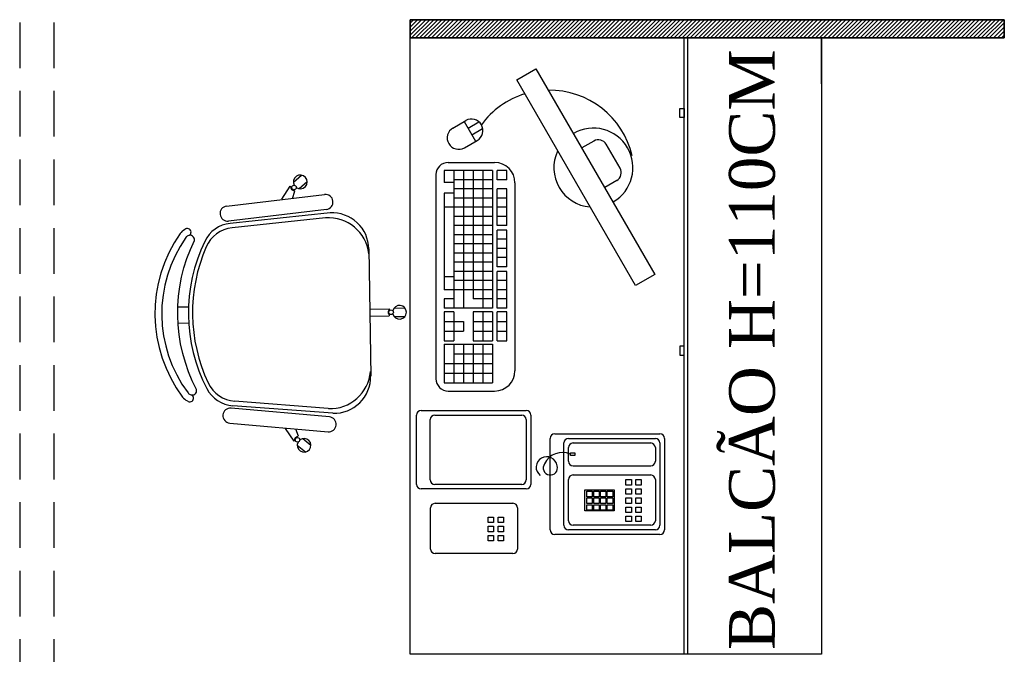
# Model space of a CAD drawing. Header units: millimetres. Extents: x 0 to 1189, y 0 to 841.
# Tile 46 of 58: x 552 to 595, y 625 to 653. Entities that reach past the tile are written whole.
import ezdxf

# ---------------------------------------------------------------- set-up
doc = ezdxf.new("R2010")
doc.units = ezdxf.units.MM
doc.header["$LTSCALE"] = 8
doc.linetypes.add('HIDDEN', pattern=[0.375, 0.25, -0.125])
for name, color, linetype in [('- LAYOUT', 8, 'Continuous'), ('ARQ_LAY_MOB', 8, 'Continuous'), ('ARQ_TXT_GER', 8, 'Continuous'), ('H-B-INC_DET-TB', 12, 'Continuous')]:
    doc.layers.add(name, color=color, linetype=linetype)
doc.styles.add('DUTCH', font='dutch.ttf', dxfattribs={"height": 0.16})

# ---------------------------------------------------------------- blocks, each defined once
blk = doc.blocks.new('A$C4880017A')
at = {"layer": 'ARQ_LAY_MOB', "linetype": 'ByBlock'}
for p, q in [((51.38, 33.36), (34.53, 47.44)), ((49.93, 33.33), (34.12, 46.46)), ((46.22, 43.05), (49.52, 43.71)), ((49.51, 43.52), (49.52, 43.71)), ((50.64, 43.82), (52.96, 43.61)), ((15.02, 41.19), (13.36, 42.86)), ((47.91, 41.51), (49.39, 42.21)), ((49.39, 42.21), (49.41, 42.4)), ((50.47, 41.94), (52.8, 41.73)), ((12.54, 38.72), (10.88, 40.38)), ((51.64, 21.8), (31.94, 2.1)), ((20.41, 3.81), (7.28, 19.62)), ((20.41, 3.81), (7.28, 19.62)), ((20.38, 2.36), (6.3, 19.21)), ((20.38, 2.36), (6.3, 19.21)), ((41.26, 11.42), (44.26, 8.41)), ((42.32, 12.48), (45.32, 9.47)), ((45.32, 9.47), (45.19, 9.34)), ((46.23, 8.82), (47.88, 7.17)), ((10.68, 7.52), (10.03, 4.22)), ((44.4, 8.55), (44.26, 8.41)), ((44.9, 7.49), (46.55, 5.84)), ((11.53, 4.35), (11.34, 4.33)), ((12.23, 5.83), (11.53, 4.35)), ((9.92, 3.1), (10.12, 0.78)), ((10.22, 4.23), (10.03, 4.22)), ((11.8, 3.26), (12, 0.94))]:
    blk.add_line(p, q, dxfattribs=at)
blk.add_lwpolyline([(3.3, 27.37, -0.237888), (26.36, 50.44, 0.605717), (26.13, 52.19, 0.122717), (25.52, 52.25, 0.323529), (1.48, 28.21, 0.122717), (1.54, 27.61, 0.605717)], format="xyb", close=True, dxfattribs=at)
for points in [[(36.68, 50.63), (53.43, 37.03)], [(51.36, 34.49), (34.61, 48.09)], [(19.25, 2.37), (5.65, 19.12)], [(3.11, 17.06), (16.71, 0.31)]]:
    blk.add_lwpolyline(points, dxfattribs=at)
for centre in [(49.87, 42.92), (45.09, 8.65), (10.81, 3.87)]:
    blk.add_circle(centre, 0.5, dxfattribs=at)
for centre, radius, start, end in [((30.14, 23.6), 30.52, 99.1238, 170.8762), ((25.7, 51.02), 2.75, 70.1455, 98.4571), ((25.7, 51.02), 1.25, 70.1455, 98.1301), ((26.64, 52.82), 0.782, 254.8109, 90.3255), ((35.65, 49.36), 1.64, 50.9247, 230.9247), ((39.36, 14.38), 36.22, 108.6047, 161.3953), ((39.99, 13.75), 36.22, 110.7361, 159.2639), ((29.65, 41.07), 7, 50.2999, 110.7361), ((30.04, 42.07), 7, 50.1212, 108.6047), ((49.95, 42.92), 0.75, 126.8103, 223.1897), ((51.72, 42.78), 1.5, 187.5463, 163.3666), ((52.4, 35.76), 1.64, 230.9247, 50.9247), ((44.02, 26.71), 8.87, 320.5925, 48.2522), ((45.98, 27.46), 8, 315, 47.5692), ((2.72, 28.04), 2.75, 171.5429, 199.8545), ((0.92, 27.1), 0.782, 179.6745, 15.1891), ((11.67, 23.7), 7, 161.3953, 219.8788), ((12.67, 24.09), 7, 159.2639, 219.7001), ((4.38, 18.09), 1.64, 39.0753, 219.0753), ((45.15, 8.59), 0.75, 86.8103, 183.1897), ((46.39, 7.33), 1.5, 146.6334, 122.4537), ((10.82, 3.78), 0.75, 46.8103, 143.1897), ((10.96, 2.02), 1.5, 106.6334, 82.4537), ((17.98, 1.34), 1.64, 219.0753, 39.0753), ((26.28, 7.76), 8, 222.4308, 315), ((27.03, 9.71), 8.87, 221.7478, 309.4075)]:
    blk.add_arc(centre, radius, start, end, dxfattribs=at)

msp = doc.modelspace()

# ---------------------------------------------------------------- linework, layer by layer
at = {"layer": 'ARQ_LAY_MOB'}
for p, q in [((568.967, 651.972), (568.967, 652.772)), ((568.967, 652.772), (594.956, 652.772)), ((594.956, 652.772), (568.967, 652.772)), ((568.967, 652.772), (568.967, 651.972)), ((594.956, 652.772), (594.956, 651.972)), ((594.956, 651.972), (594.956, 652.772)), ((568.961, 624.997), (568.961, 651.972)), ((568.961, 651.972), (586.955, 651.972)), ((594.956, 651.972), (568.967, 651.972)), ((568.967, 651.972), (594.956, 651.972)), ((580.955, 624.997), (580.955, 651.972)), ((581.115, 624.997), (581.115, 651.972)), ((581.115, 624.997), (581.116, 651.972)), ((586.955, 651.972), (586.954, 624.997)), ((586.955, 649.971, 0), (586.955, 651.972, 0)), ((580.756, 648.486), (580.756, 648.886)), ((580.756, 648.886), (580.956, 648.886)), ((580.956, 648.886), (580.956, 648.486)), ((570.835, 648.03, 0), (571.397, 648.355, 0)), ((570.835, 648.03, 0), (571.397, 648.355, 0)), ((571.33, 648.316, 0), (571.83, 647.45, 0)), ((571.33, 648.316, 0), (571.83, 647.45, 0)), ((571.497, 648.027, 0), (571.963, 648.297, 0)), ((571.497, 648.027, 0), (571.963, 648.297, 0)), ((580.956, 648.486), (580.756, 648.486)), ((571.663, 647.739, 0), (572.13, 648.008, 0)), ((571.663, 647.739, 0), (572.13, 648.008, 0)), ((571.335, 647.164, 0), (571.897, 647.489, 0)), ((576.996, 647.462, 0), (576.478, 647.16, 0)), ((578.147, 646.28, 0), (577.543, 647.317, 0)), ((570.626, 646.523), (572.66, 646.523, 0)), ((572.56, 646.168, 0), (570.448, 646.168, 0)), ((570.448, 646.168, 0), (570.448, 645.649, 0)), ((570.871, 646.168, 0), (570.871, 640.149, 0)), ((571.293, 646.168), (571.293, 640.149, 0)), ((571.715, 646.168), (571.715, 640.55, 0)), ((572.138, 646.168), (572.138, 640.149, 0)), ((572.56, 646.168, 0), (572.56, 640.149, 0)), ((572.771, 645.766, 0), (572.771, 646.168, 0)), ((573.194, 646.168, 0), (572.771, 646.168, 0)), ((573.194, 645.766, 0), (573.194, 646.168, 0)), ((570.092, 645.99, 0), (570.092, 637.053, 0)), ((570.871, 645.649, 0), (570.448, 645.649, 0)), ((572.56, 645.766, 0), (570.871, 645.766, 0)), ((573.194, 645.766, 0), (572.771, 645.766, 0)), ((578.002, 645.733, 0), (577.484, 645.431, 0)), ((572.56, 645.365, 0), (570.888, 645.365, 0)), ((572.771, 643.76), (572.771, 645.365, 0)), ((573.194, 645.365, 0), (572.771, 645.365, 0)), ((573.194, 643.76, 0), (573.194, 645.365, 0)), ((573.549, 645.634, 0), (573.549, 637.409, 0)), ((570.448, 645.176, 0), (570.448, 641.522, 0)), ((570.871, 645.176, 0), (570.448, 645.176, 0)), ((572.56, 644.964), (570.871, 644.964, 0)), ((573.194, 644.964, 0), (572.771, 644.964, 0)), ((572.56, 644.563), (570.448, 644.563, 0)), ((573.194, 644.563, 0), (572.771, 644.563)), ((572.56, 644.161), (570.871, 644.161, 0)), ((573.194, 644.161, 0), (572.771, 644.161)), ((572.56, 643.76), (570.871, 643.76, 0)), ((573.194, 643.76, 0), (572.771, 643.76)), ((573.194, 643.567), (572.771, 643.567)), ((572.771, 641.962), (572.771, 643.567)), ((573.194, 641.962), (573.194, 643.567)), ((572.56, 643.359), (570.871, 643.359, 0)), ((573.194, 643.166), (572.771, 643.166)), ((572.56, 642.957), (570.871, 642.957, 0)), ((573.194, 642.764), (572.771, 642.764)), ((572.56, 642.556), (570.871, 642.556, 0)), ((573.194, 642.363), (572.771, 642.363)), ((572.56, 642.155, 0), (570.871, 642.155, 0)), ((573.194, 641.962), (572.771, 641.962)), ((570.448, 641.522, 0), (570.448, 640.951, 0)), ((570.871, 641.522, 0), (570.448, 641.522, 0)), ((572.56, 641.754, 0), (570.871, 641.754, 0)), ((572.56, 641.352, 0), (570.871, 641.352, 0)), ((572.771, 640.149, 0), (572.771, 641.754, 0)), ((573.194, 641.754), (572.771, 641.754, 0)), ((573.194, 641.352), (572.771, 641.352, 0)), ((573.194, 640.149, 0), (573.194, 641.754)), ((572.56, 640.951, 0), (570.448, 640.951, 0)), ((573.194, 640.951), (572.771, 640.951, 0)), ((570.448, 640.55, 0), (570.448, 640.149, 0)), ((570.871, 640.55, 0), (570.448, 640.55, 0)), ((572.56, 640.55, 0), (571.715, 640.55, 0)), ((573.194, 640.55, 0), (572.771, 640.55, 0)), ((572.56, 640.149, 0), (570.448, 640.149, 0)), ((573.194, 640.149, 0), (572.771, 640.149, 0)), ((570.448, 639.99, 0), (570.448, 638.723, 0)), ((570.871, 639.99, 0), (570.448, 639.99, 0)), ((570.871, 639.99, 0), (570.871, 638.723, 0)), ((571.715, 639.99, 0), (571.715, 638.723, 0)), ((572.56, 639.99, 0), (571.715, 639.99, 0)), ((572.138, 639.99, 0), (572.138, 638.723, 0)), ((572.56, 639.99, 0), (572.56, 638.723, 0)), ((572.771, 638.723, 0), (572.771, 639.99, 0)), ((573.194, 639.99, 0), (572.771, 639.99, 0)), ((573.194, 638.723, 0), (573.194, 639.99, 0)), ((570.448, 639.568, 0), (571.293, 639.568, 0)), ((571.293, 639.568, 0), (571.293, 639.145, 0)), ((571.715, 639.568, 0), (572.56, 639.568, 0)), ((572.771, 639.568, 0), (573.194, 639.568, 0)), ((570.448, 639.145, 0), (571.293, 639.145, 0)), ((571.715, 639.145, 0), (572.56, 639.145, 0)), ((572.771, 639.145, 0), (573.194, 639.145, 0)), ((570.448, 638.723, 0), (570.871, 638.723, 0)), ((570.448, 638.565, 0), (572.56, 638.565, 0)), ((570.448, 638.565, 0), (570.448, 636.875, 0)), ((570.871, 638.565, 0), (570.871, 636.875, 0)), ((571.293, 638.565, 0), (571.293, 636.875, 0)), ((571.715, 638.723, 0), (572.56, 638.723, 0)), ((571.715, 638.565, 0), (571.715, 636.875, 0)), ((572.138, 638.565, 0), (572.138, 636.875, 0)), ((572.56, 638.565, 0), (572.56, 636.875, 0)), ((572.771, 638.723, 0), (573.194, 638.723, 0)), ((580.955, 638.486), (580.755, 638.486)), ((580.755, 638.486), (580.755, 638.086)), ((580.955, 638.086), (580.955, 638.486)), ((570.871, 638.142, 0), (572.56, 638.142, 0)), ((580.755, 638.086), (580.955, 638.086)), ((570.448, 637.72, 0), (572.56, 637.72, 0)), ((570.448, 637.297, 0), (572.56, 637.297, 0)), ((570.448, 636.875, 0), (572.56, 636.875, 0)), ((570.626, 636.519, 0), (572.66, 636.519, 0)), ((569.245, 632.434, 0), (569.245, 635.47, 0)), ((569.445, 635.67, 0), (574.045, 635.67, 0)), ((570.045, 635.47, 0), (573.845, 635.47, 0)), ((574.245, 635.47, 0), (574.245, 632.434, 0)), ((569.845, 632.634, 0), (569.845, 635.27, 0)), ((574.045, 635.27, 0), (574.045, 632.634, 0)), ((575.09, 630.445, 0), (575.09, 634.445, 0)), ((575.29, 634.645, 0), (579.89, 634.645, 0)), ((575.89, 634.445, 0), (579.69, 634.445, 0)), ((580.09, 634.445, 0), (580.09, 630.445, 0)), ((575.69, 630.645, 0), (575.69, 634.245, 0)), ((575.89, 633.445, 0), (575.89, 634.045, 0)), ((576.09, 634.245, 0), (579.49, 634.245, 0)), ((579.69, 634.045, 0), (579.69, 633.445, 0)), ((579.89, 634.245, 0), (579.89, 630.645, 0)), ((575.978, 633.815, 0), (576.168, 633.815, 0)), ((575.978, 633.697, 0), (575.978, 633.815, 0)), ((576.168, 633.697, 0), (575.978, 633.697, 0)), ((576.168, 633.815, 0), (576.168, 633.697, 0)), ((576.09, 633.245, 0), (579.49, 633.245, 0)), ((576.09, 632.845, 0), (579.49, 632.845, 0)), ((573.845, 632.434, 0), (570.045, 632.434, 0)), ((575.89, 630.845, 0), (575.89, 632.645, 0)), ((578.405, 632.404, 0), (578.405, 632.642, 0)), ((578.405, 632.642, 0), (578.643, 632.642, 0)), ((578.643, 632.404, 0), (578.405, 632.404, 0)), ((578.643, 632.642, 0), (578.643, 632.404, 0)), ((578.839, 632.404, 0), (578.839, 632.642, 0)), ((578.839, 632.642, 0), (579.076, 632.642, 0)), ((579.076, 632.404, 0), (578.839, 632.404, 0)), ((579.076, 632.642, 0), (579.076, 632.404, 0)), ((579.69, 632.645, 0), (579.69, 630.845, 0)), ((574.045, 632.234, 0), (569.445, 632.234, 0)), ((576.599, 631.271, 0), (576.599, 632.199, 0)), ((576.599, 632.199, 0), (577.882, 632.199, 0)), ((576.69, 631.896, 0), (576.69, 632.134, 0)), ((576.69, 632.134, 0), (576.928, 632.134, 0)), ((576.928, 631.896, 0), (576.69, 631.896, 0)), ((576.928, 632.134, 0), (576.928, 631.896, 0)), ((576.999, 631.896, 0), (576.999, 632.134, 0)), ((576.999, 632.134, 0), (577.237, 632.134, 0)), ((577.237, 631.896, 0), (576.999, 631.896, 0)), ((577.237, 632.134, 0), (577.237, 631.896, 0)), ((577.293, 631.896, 0), (577.293, 632.134, 0)), ((577.293, 632.134, 0), (577.53, 632.134, 0)), ((577.53, 631.896, 0), (577.293, 631.896, 0)), ((577.53, 632.134, 0), (577.53, 631.896, 0)), ((577.586, 631.896, 0), (577.586, 632.134, 0)), ((577.586, 632.134, 0), (577.824, 632.134, 0)), ((577.824, 631.896, 0), (577.586, 631.896, 0)), ((577.824, 632.134, 0), (577.824, 631.896, 0)), ((577.882, 632.199, 0), (577.882, 631.271, 0)), ((578.405, 632.004, 0), (578.405, 632.242, 0)), ((578.405, 632.242, 0), (578.643, 632.242, 0)), ((578.643, 632.004, 0), (578.405, 632.004, 0)), ((578.643, 632.242, 0), (578.643, 632.004, 0)), ((578.839, 632.004, 0), (578.839, 632.242, 0)), ((578.839, 632.242, 0), (579.076, 632.242, 0)), ((579.076, 632.004, 0), (578.839, 632.004, 0)), ((579.076, 632.242, 0), (579.076, 632.004, 0)), ((570.059, 631.605, 0), (573.459, 631.605, 0)), ((576.69, 631.602, 0), (576.69, 631.84, 0)), ((576.69, 631.84, 0), (576.928, 631.84, 0)), ((576.928, 631.602, 0), (576.69, 631.602, 0)), ((576.69, 631.309, 0), (576.69, 631.546, 0)), ((576.69, 631.546, 0), (576.928, 631.546, 0)), ((576.928, 631.84, 0), (576.928, 631.602, 0)), ((576.928, 631.546, 0), (576.928, 631.309, 0)), ((576.999, 631.602, 0), (576.999, 631.84, 0)), ((576.999, 631.84, 0), (577.237, 631.84, 0)), ((577.237, 631.602, 0), (576.999, 631.602, 0)), ((576.999, 631.309, 0), (576.999, 631.546, 0)), ((576.999, 631.546, 0), (577.237, 631.546, 0)), ((577.237, 631.84, 0), (577.237, 631.602, 0)), ((577.237, 631.546, 0), (577.237, 631.309, 0)), ((577.293, 631.602, 0), (577.293, 631.84, 0)), ((577.293, 631.84, 0), (577.53, 631.84, 0)), ((577.53, 631.602, 0), (577.293, 631.602, 0)), ((577.293, 631.309, 0), (577.293, 631.546, 0)), ((577.293, 631.546, 0), (577.53, 631.546, 0)), ((577.53, 631.84, 0), (577.53, 631.602, 0)), ((577.53, 631.546, 0), (577.53, 631.309, 0)), ((577.586, 631.602, 0), (577.586, 631.84, 0)), ((577.586, 631.84, 0), (577.824, 631.84, 0)), ((577.824, 631.602, 0), (577.586, 631.602, 0)), ((577.586, 631.309, 0), (577.586, 631.546, 0)), ((577.586, 631.546, 0), (577.824, 631.546, 0)), ((577.824, 631.84, 0), (577.824, 631.602, 0)), ((577.824, 631.546, 0), (577.824, 631.309, 0)), ((578.405, 631.604, 0), (578.405, 631.842, 0)), ((578.405, 631.842, 0), (578.643, 631.842, 0)), ((578.643, 631.604, 0), (578.405, 631.604, 0)), ((578.405, 631.204, 0), (578.405, 631.442, 0)), ((578.405, 631.442, 0), (578.643, 631.442, 0)), ((578.643, 631.842, 0), (578.643, 631.604, 0)), ((578.643, 631.442, 0), (578.643, 631.204, 0)), ((578.839, 631.604, 0), (578.839, 631.842, 0)), ((578.839, 631.842, 0), (579.076, 631.842, 0)), ((579.076, 631.604, 0), (578.839, 631.604, 0)), ((578.839, 631.204, 0), (578.839, 631.442, 0)), ((578.839, 631.442, 0), (579.076, 631.442, 0)), ((579.076, 631.842, 0), (579.076, 631.604, 0)), ((579.076, 631.442, 0), (579.076, 631.204, 0)), ((569.859, 629.605, 0), (569.859, 631.405, 0)), ((572.374, 630.764, 0), (572.374, 631.002, 0)), ((572.374, 631.002, 0), (572.612, 631.002, 0)), ((572.612, 631.002, 0), (572.612, 630.764, 0)), ((572.808, 630.764, 0), (572.808, 631.002, 0)), ((572.808, 631.002, 0), (573.046, 631.002, 0)), ((573.046, 631.002, 0), (573.046, 630.764, 0)), ((573.659, 631.405, 0), (573.659, 629.605, 0)), ((577.882, 631.271, 0), (576.599, 631.271, 0)), ((576.928, 631.309, 0), (576.69, 631.309, 0)), ((577.237, 631.309, 0), (576.999, 631.309, 0)), ((577.53, 631.309, 0), (577.293, 631.309, 0)), ((577.824, 631.309, 0), (577.586, 631.309, 0)), ((578.643, 631.204, 0), (578.405, 631.204, 0)), ((578.405, 630.804, 0), (578.405, 631.042, 0)), ((578.405, 631.042, 0), (578.643, 631.042, 0)), ((578.643, 631.042, 0), (578.643, 630.804, 0)), ((579.076, 631.204, 0), (578.839, 631.204, 0)), ((578.839, 630.804, 0), (578.839, 631.042, 0)), ((578.839, 631.042, 0), (579.076, 631.042, 0)), ((579.076, 631.042, 0), (579.076, 630.804, 0)), ((572.612, 630.764, 0), (572.374, 630.764, 0)), ((572.374, 630.364, 0), (572.374, 630.602, 0)), ((572.374, 630.602, 0), (572.612, 630.602, 0)), ((572.612, 630.602, 0), (572.612, 630.364, 0)), ((573.046, 630.764, 0), (572.808, 630.764, 0)), ((572.808, 630.364, 0), (572.808, 630.602, 0)), ((572.808, 630.602, 0), (573.046, 630.602, 0)), ((573.046, 630.602, 0), (573.046, 630.364, 0)), ((579.49, 630.645, 0), (576.09, 630.645, 0)), ((578.643, 630.804, 0), (578.405, 630.804, 0)), ((579.076, 630.804, 0), (578.839, 630.804, 0)), ((572.612, 630.364, 0), (572.374, 630.364, 0)), ((572.374, 629.964, 0), (572.374, 630.202, 0)), ((572.374, 630.202, 0), (572.612, 630.202, 0)), ((572.612, 630.202, 0), (572.612, 629.964, 0)), ((573.046, 630.364, 0), (572.808, 630.364, 0)), ((572.808, 629.964, 0), (572.808, 630.202, 0)), ((572.808, 630.202, 0), (573.046, 630.202, 0)), ((573.046, 630.202, 0), (573.046, 629.964, 0)), ((579.89, 630.245, 0), (575.29, 630.245, 0)), ((579.69, 630.445, 0), (575.89, 630.445, 0)), ((572.612, 629.964, 0), (572.374, 629.964, 0)), ((573.046, 629.964, 0), (572.808, 629.964, 0)), ((573.459, 629.405, 0), (570.059, 629.405, 0)), ((586.954, 624.997), (568.961, 624.997))]:
    msp.add_line(p, q, dxfattribs=at)
at = {"layer": 'ARQ_LAY_MOB', "linetype": 'Continuous'}
for p, q in [((568.967, 652.625, 0), (569.114, 652.772, 0)), ((568.967, 652.448, 0), (569.291, 652.772, 0)), ((568.967, 652.271, 0), (569.467, 652.772, 0)), ((568.967, 652.095, 0), (569.644, 652.772, 0)), ((568.967, 652.625, 0), (569.114, 652.772, 0)), ((568.967, 652.448, 0), (569.291, 652.772, 0)), ((568.967, 652.271, 0), (569.467, 652.772, 0)), ((568.967, 652.095, 0), (569.644, 652.772, 0)), ((569.021, 651.972, 0), (569.821, 652.772, 0)), ((569.021, 651.972, 0), (569.821, 652.772, 0)), ((569.198, 651.972, 0), (569.998, 652.772, 0)), ((569.198, 651.972, 0), (569.998, 652.772, 0)), ((569.374, 651.972, 0), (570.174, 652.772, 0)), ((569.374, 651.972, 0), (570.174, 652.772, 0)), ((569.551, 651.972, 0), (570.351, 652.772, 0)), ((569.551, 651.972, 0), (570.351, 652.772, 0)), ((569.728, 651.972, 0), (570.528, 652.772, 0)), ((569.728, 651.972, 0), (570.528, 652.772, 0)), ((569.905, 651.972, 0), (570.705, 652.772, 0)), ((569.905, 651.972, 0), (570.705, 652.772, 0)), ((570.082, 651.972, 0), (570.882, 652.772, 0)), ((570.082, 651.972, 0), (570.882, 652.772, 0)), ((570.258, 651.972, 0), (571.058, 652.772, 0)), ((570.258, 651.972, 0), (571.058, 652.772, 0)), ((570.435, 651.972, 0), (571.235, 652.772, 0)), ((570.435, 651.972, 0), (571.235, 652.772, 0)), ((570.612, 651.972, 0), (571.412, 652.772, 0)), ((570.612, 651.972, 0), (571.412, 652.772, 0)), ((570.789, 651.972, 0), (571.589, 652.772, 0)), ((570.789, 651.972, 0), (571.589, 652.772, 0)), ((570.965, 651.972, 0), (571.765, 652.772, 0)), ((570.965, 651.972, 0), (571.765, 652.772, 0)), ((571.142, 651.972, 0), (571.942, 652.772, 0)), ((571.142, 651.972, 0), (571.942, 652.772, 0)), ((571.319, 651.972, 0), (572.119, 652.772, 0)), ((571.319, 651.972, 0), (572.119, 652.772, 0)), ((571.496, 651.972, 0), (572.296, 652.772, 0)), ((571.496, 651.972, 0), (572.296, 652.772, 0)), ((571.673, 651.972, 0), (572.473, 652.772, 0)), ((571.673, 651.972, 0), (572.473, 652.772, 0)), ((571.849, 651.972, 0), (572.649, 652.772, 0)), ((571.849, 651.972, 0), (572.649, 652.772, 0)), ((572.026, 651.972, 0), (572.826, 652.772, 0)), ((572.026, 651.972, 0), (572.826, 652.772, 0)), ((572.203, 651.972, 0), (573.003, 652.772, 0)), ((572.203, 651.972, 0), (573.003, 652.772, 0)), ((572.38, 651.972, 0), (573.18, 652.772, 0)), ((572.38, 651.972, 0), (573.18, 652.772, 0)), ((572.556, 651.972, 0), (573.356, 652.772, 0)), ((572.556, 651.972, 0), (573.356, 652.772, 0)), ((572.733, 651.972, 0), (573.533, 652.772, 0)), ((572.733, 651.972, 0), (573.533, 652.772, 0)), ((572.91, 651.972, 0), (573.71, 652.772, 0)), ((572.91, 651.972, 0), (573.71, 652.772, 0)), ((573.087, 651.972, 0), (573.887, 652.772, 0)), ((573.087, 651.972, 0), (573.887, 652.772, 0)), ((573.264, 651.972, 0), (574.064, 652.772, 0)), ((573.264, 651.972, 0), (574.064, 652.772, 0)), ((573.44, 651.972, 0), (574.24, 652.772, 0)), ((573.44, 651.972, 0), (574.24, 652.772, 0)), ((573.617, 651.972, 0), (574.417, 652.772, 0)), ((573.617, 651.972, 0), (574.417, 652.772, 0)), ((573.794, 651.972, 0), (574.594, 652.772, 0)), ((573.794, 651.972, 0), (574.594, 652.772, 0)), ((573.971, 651.972, 0), (574.771, 652.772, 0)), ((573.971, 651.972, 0), (574.771, 652.772, 0)), ((574.147, 651.972, 0), (574.947, 652.772, 0)), ((574.147, 651.972, 0), (574.947, 652.772, 0)), ((574.324, 651.972, 0), (575.124, 652.772, 0)), ((574.324, 651.972, 0), (575.124, 652.772, 0)), ((574.501, 651.972, 0), (575.301, 652.772, 0)), ((574.501, 651.972, 0), (575.301, 652.772, 0)), ((574.678, 651.972, 0), (575.478, 652.772, 0)), ((574.678, 651.972, 0), (575.478, 652.772, 0)), ((574.855, 651.972, 0), (575.655, 652.772, 0)), ((574.855, 651.972, 0), (575.655, 652.772, 0)), ((575.031, 651.972, 0), (575.831, 652.772, 0)), ((575.031, 651.972, 0), (575.831, 652.772, 0)), ((575.208, 651.972, 0), (576.008, 652.772, 0)), ((575.208, 651.972, 0), (576.008, 652.772, 0)), ((575.385, 651.972, 0), (576.185, 652.772, 0)), ((575.385, 651.972, 0), (576.185, 652.772, 0)), ((575.562, 651.972, 0), (576.362, 652.772, 0)), ((575.562, 651.972, 0), (576.362, 652.772, 0)), ((575.738, 651.972, 0), (576.538, 652.772, 0)), ((575.738, 651.972, 0), (576.538, 652.772, 0)), ((575.915, 651.972, 0), (576.715, 652.772, 0)), ((575.915, 651.972, 0), (576.715, 652.772, 0)), ((576.092, 651.972, 0), (576.892, 652.772, 0)), ((576.092, 651.972, 0), (576.892, 652.772, 0)), ((576.269, 651.972, 0), (577.069, 652.772, 0)), ((576.269, 651.972, 0), (577.069, 652.772, 0)), ((576.446, 651.972, 0), (577.246, 652.772, 0)), ((576.446, 651.972, 0), (577.246, 652.772, 0)), ((576.622, 651.972, 0), (577.422, 652.772, 0)), ((576.622, 651.972, 0), (577.422, 652.772, 0)), ((576.799, 651.972, 0), (577.599, 652.772, 0)), ((576.799, 651.972, 0), (577.599, 652.772, 0)), ((576.976, 651.972, 0), (577.776, 652.772, 0)), ((576.976, 651.972, 0), (577.776, 652.772, 0)), ((577.153, 651.972, 0), (577.953, 652.772, 0)), ((577.153, 651.972, 0), (577.953, 652.772, 0)), ((577.329, 651.972, 0), (578.129, 652.772, 0)), ((577.329, 651.972, 0), (578.129, 652.772, 0)), ((577.506, 651.972, 0), (578.306, 652.772, 0)), ((577.506, 651.972, 0), (578.306, 652.772, 0)), ((577.683, 651.972, 0), (578.483, 652.772, 0)), ((577.683, 651.972, 0), (578.483, 652.772, 0)), ((577.86, 651.972, 0), (578.66, 652.772, 0)), ((577.86, 651.972, 0), (578.66, 652.772, 0)), ((578.037, 651.972, 0), (578.837, 652.772, 0)), ((578.037, 651.972, 0), (578.837, 652.772, 0)), ((578.213, 651.972, 0), (579.013, 652.772, 0)), ((578.213, 651.972, 0), (579.013, 652.772, 0)), ((578.39, 651.972, 0), (579.19, 652.772, 0)), ((578.39, 651.972, 0), (579.19, 652.772, 0)), ((578.567, 651.972, 0), (579.367, 652.772, 0)), ((578.567, 651.972, 0), (579.367, 652.772, 0)), ((578.744, 651.972, 0), (579.544, 652.772, 0)), ((578.744, 651.972, 0), (579.544, 652.772, 0)), ((578.92, 651.972, 0), (579.72, 652.772, 0)), ((578.92, 651.972, 0), (579.72, 652.772, 0)), ((579.097, 651.972, 0), (579.897, 652.772, 0)), ((579.097, 651.972, 0), (579.897, 652.772, 0)), ((579.274, 651.972, 0), (580.074, 652.772, 0)), ((579.274, 651.972, 0), (580.074, 652.772, 0)), ((579.451, 651.972, 0), (580.251, 652.772, 0)), ((579.451, 651.972, 0), (580.251, 652.772, 0)), ((579.627, 651.972, 0), (580.427, 652.772, 0)), ((579.627, 651.972, 0), (580.427, 652.772, 0)), ((579.804, 651.972, 0), (580.604, 652.772, 0)), ((579.804, 651.972, 0), (580.604, 652.772, 0)), ((579.981, 651.972, 0), (580.781, 652.772, 0)), ((579.981, 651.972, 0), (580.781, 652.772, 0)), ((580.158, 651.972, 0), (580.958, 652.772, 0)), ((580.158, 651.972, 0), (580.958, 652.772, 0)), ((580.335, 651.972, 0), (581.135, 652.772, 0)), ((580.335, 651.972, 0), (581.135, 652.772, 0)), ((580.511, 651.972, 0), (581.311, 652.772, 0)), ((580.511, 651.972, 0), (581.311, 652.772, 0)), ((580.688, 651.972, 0), (581.488, 652.772, 0)), ((580.688, 651.972, 0), (581.488, 652.772, 0)), ((580.865, 651.972, 0), (581.665, 652.772, 0)), ((580.865, 651.972, 0), (581.665, 652.772, 0)), ((581.042, 651.972, 0), (581.842, 652.772, 0)), ((581.042, 651.972, 0), (581.842, 652.772, 0)), ((581.218, 651.972, 0), (582.018, 652.772, 0)), ((581.218, 651.972, 0), (582.018, 652.772, 0)), ((581.395, 651.972, 0), (582.195, 652.772, 0)), ((581.395, 651.972, 0), (582.195, 652.772, 0)), ((581.572, 651.972, 0), (582.372, 652.772, 0)), ((581.572, 651.972, 0), (582.372, 652.772, 0)), ((581.749, 651.972, 0), (582.549, 652.772, 0)), ((581.749, 651.972, 0), (582.549, 652.772, 0)), ((581.926, 651.972, 0), (582.726, 652.772, 0)), ((581.926, 651.972, 0), (582.726, 652.772, 0)), ((582.102, 651.972, 0), (582.902, 652.772, 0)), ((582.102, 651.972, 0), (582.902, 652.772, 0)), ((582.279, 651.972, 0), (583.079, 652.772, 0)), ((582.279, 651.972, 0), (583.079, 652.772, 0)), ((582.456, 651.972, 0), (583.256, 652.772, 0)), ((582.456, 651.972, 0), (583.256, 652.772, 0)), ((582.633, 651.972, 0), (583.433, 652.772, 0)), ((582.633, 651.972, 0), (583.433, 652.772, 0)), ((582.809, 651.972, 0), (583.609, 652.772, 0)), ((582.809, 651.972, 0), (583.609, 652.772, 0)), ((582.986, 651.972, 0), (583.786, 652.772, 0)), ((582.986, 651.972, 0), (583.786, 652.772, 0)), ((583.163, 651.972, 0), (583.963, 652.772, 0)), ((583.163, 651.972, 0), (583.963, 652.772, 0)), ((583.34, 651.972, 0), (584.14, 652.772, 0)), ((583.34, 651.972, 0), (584.14, 652.772, 0)), ((583.517, 651.972, 0), (584.317, 652.772, 0)), ((583.517, 651.972, 0), (584.317, 652.772, 0)), ((583.693, 651.972, 0), (584.493, 652.772, 0)), ((583.693, 651.972, 0), (584.493, 652.772, 0)), ((583.87, 651.972, 0), (584.67, 652.772, 0)), ((583.87, 651.972, 0), (584.67, 652.772, 0)), ((584.047, 651.972, 0), (584.847, 652.772, 0)), ((584.047, 651.972, 0), (584.847, 652.772, 0)), ((584.224, 651.972, 0), (585.024, 652.772, 0)), ((584.224, 651.972, 0), (585.024, 652.772, 0)), ((584.4, 651.972, 0), (585.2, 652.772, 0)), ((584.4, 651.972, 0), (585.2, 652.772, 0)), ((584.577, 651.972, 0), (585.377, 652.772, 0)), ((584.577, 651.972, 0), (585.377, 652.772, 0)), ((584.754, 651.972, 0), (585.554, 652.772, 0)), ((584.754, 651.972, 0), (585.554, 652.772, 0)), ((584.931, 651.972, 0), (585.731, 652.772, 0)), ((584.931, 651.972, 0), (585.731, 652.772, 0)), ((585.108, 651.972, 0), (585.908, 652.772, 0)), ((585.108, 651.972, 0), (585.908, 652.772, 0)), ((585.284, 651.972, 0), (586.084, 652.772, 0)), ((585.284, 651.972, 0), (586.084, 652.772, 0)), ((585.461, 651.972, 0), (586.261, 652.772, 0)), ((585.461, 651.972, 0), (586.261, 652.772, 0)), ((585.638, 651.972, 0), (586.438, 652.772, 0)), ((585.638, 651.972, 0), (586.438, 652.772, 0)), ((585.815, 651.972, 0), (586.615, 652.772, 0)), ((585.815, 651.972, 0), (586.615, 652.772, 0)), ((585.991, 651.972, 0), (586.791, 652.772, 0)), ((585.991, 651.972, 0), (586.791, 652.772, 0)), ((586.168, 651.972, 0), (586.968, 652.772, 0)), ((586.168, 651.972, 0), (586.968, 652.772, 0)), ((586.345, 651.972, 0), (587.145, 652.772, 0)), ((586.345, 651.972, 0), (587.145, 652.772, 0)), ((586.522, 651.972, 0), (587.322, 652.772, 0)), ((586.522, 651.972, 0), (587.322, 652.772, 0)), ((586.699, 651.972, 0), (587.499, 652.772, 0)), ((586.699, 651.972, 0), (587.499, 652.772, 0)), ((586.875, 651.972, 0), (587.675, 652.772, 0)), ((586.875, 651.972, 0), (587.675, 652.772, 0)), ((587.052, 651.972, 0), (587.852, 652.772, 0)), ((587.052, 651.972, 0), (587.852, 652.772, 0)), ((587.229, 651.972, 0), (588.029, 652.772, 0)), ((587.229, 651.972, 0), (588.029, 652.772, 0)), ((587.406, 651.972, 0), (588.206, 652.772, 0)), ((587.406, 651.972, 0), (588.206, 652.772, 0)), ((587.582, 651.972, 0), (588.382, 652.772, 0)), ((587.582, 651.972, 0), (588.382, 652.772, 0)), ((587.759, 651.972, 0), (588.559, 652.772, 0)), ((587.759, 651.972, 0), (588.559, 652.772, 0)), ((587.936, 651.972, 0), (588.736, 652.772, 0)), ((587.936, 651.972, 0), (588.736, 652.772, 0)), ((588.113, 651.972, 0), (588.913, 652.772, 0)), ((588.113, 651.972, 0), (588.913, 652.772, 0)), ((588.29, 651.972, 0), (589.09, 652.772, 0)), ((588.29, 651.972, 0), (589.09, 652.772, 0)), ((588.466, 651.972, 0), (589.266, 652.772, 0)), ((588.466, 651.972, 0), (589.266, 652.772, 0)), ((588.643, 651.972, 0), (589.443, 652.772, 0)), ((588.643, 651.972, 0), (589.443, 652.772, 0)), ((588.82, 651.972, 0), (589.62, 652.772, 0)), ((588.82, 651.972, 0), (589.62, 652.772, 0)), ((588.997, 651.972, 0), (589.797, 652.772, 0)), ((588.997, 651.972, 0), (589.797, 652.772, 0)), ((589.173, 651.972, 0), (589.973, 652.772, 0)), ((589.173, 651.972, 0), (589.973, 652.772, 0)), ((589.35, 651.972, 0), (590.15, 652.772, 0)), ((589.35, 651.972, 0), (590.15, 652.772, 0)), ((589.527, 651.972, 0), (590.327, 652.772, 0)), ((589.527, 651.972, 0), (590.327, 652.772, 0)), ((589.704, 651.972, 0), (590.504, 652.772, 0)), ((589.704, 651.972, 0), (590.504, 652.772, 0)), ((589.881, 651.972, 0), (590.681, 652.772, 0)), ((589.881, 651.972, 0), (590.681, 652.772, 0)), ((590.057, 651.972, 0), (590.857, 652.772, 0)), ((590.057, 651.972, 0), (590.857, 652.772, 0)), ((590.234, 651.972, 0), (591.034, 652.772, 0)), ((590.234, 651.972, 0), (591.034, 652.772, 0)), ((590.411, 651.972, 0), (591.211, 652.772, 0)), ((590.411, 651.972, 0), (591.211, 652.772, 0)), ((590.588, 651.972, 0), (591.388, 652.772, 0)), ((590.588, 651.972, 0), (591.388, 652.772, 0)), ((590.764, 651.972, 0), (591.564, 652.772, 0)), ((590.764, 651.972, 0), (591.564, 652.772, 0)), ((590.941, 651.972, 0), (591.741, 652.772, 0)), ((590.941, 651.972, 0), (591.741, 652.772, 0)), ((591.118, 651.972, 0), (591.918, 652.772, 0)), ((591.118, 651.972, 0), (591.918, 652.772, 0)), ((591.295, 651.972, 0), (592.095, 652.772, 0)), ((591.295, 651.972, 0), (592.095, 652.772, 0)), ((591.472, 651.972, 0), (592.272, 652.772, 0)), ((591.472, 651.972, 0), (592.272, 652.772, 0)), ((591.648, 651.972, 0), (592.448, 652.772, 0)), ((591.648, 651.972, 0), (592.448, 652.772, 0)), ((591.825, 651.972, 0), (592.625, 652.772, 0)), ((591.825, 651.972, 0), (592.625, 652.772, 0)), ((592.002, 651.972, 0), (592.802, 652.772, 0)), ((592.002, 651.972, 0), (592.802, 652.772, 0)), ((592.179, 651.972, 0), (592.979, 652.772, 0)), ((592.179, 651.972, 0), (592.979, 652.772, 0)), ((592.355, 651.972, 0), (593.155, 652.772, 0)), ((592.355, 651.972, 0), (593.155, 652.772, 0)), ((592.532, 651.972, 0), (593.332, 652.772, 0)), ((592.532, 651.972, 0), (593.332, 652.772, 0)), ((592.709, 651.972, 0), (593.509, 652.772, 0)), ((592.709, 651.972, 0), (593.509, 652.772, 0)), ((592.886, 651.972, 0), (593.686, 652.772, 0)), ((592.886, 651.972, 0), (593.686, 652.772, 0)), ((593.063, 651.972, 0), (593.863, 652.772, 0)), ((593.063, 651.972, 0), (593.863, 652.772, 0)), ((593.239, 651.972, 0), (594.039, 652.772, 0)), ((593.239, 651.972, 0), (594.039, 652.772, 0)), ((593.416, 651.972, 0), (594.216, 652.772, 0)), ((593.416, 651.972, 0), (594.216, 652.772, 0)), ((593.593, 651.972, 0), (594.393, 652.772, 0)), ((593.593, 651.972, 0), (594.393, 652.772, 0)), ((593.77, 651.972, 0), (594.57, 652.772, 0)), ((593.77, 651.972, 0), (594.57, 652.772, 0)), ((593.946, 651.972, 0), (594.746, 652.772, 0)), ((593.946, 651.972, 0), (594.746, 652.772, 0)), ((594.123, 651.972, 0), (594.923, 652.772, 0)), ((594.123, 651.972, 0), (594.923, 652.772, 0)), ((594.3, 651.972, 0), (594.956, 652.627, 0)), ((594.3, 651.972, 0), (594.956, 652.627, 0)), ((594.477, 651.972, 0), (594.956, 652.451, 0)), ((594.477, 651.972, 0), (594.956, 652.451, 0)), ((594.654, 651.972, 0), (594.956, 652.274, 0)), ((594.654, 651.972, 0), (594.956, 652.274, 0)), ((594.83, 651.972, 0), (594.956, 652.097, 0)), ((594.83, 651.972, 0), (594.956, 652.097, 0))]:
    msp.add_line(p, q, dxfattribs=at)
at = {"layer": 'ARQ_LAY_MOB'}
msp.add_lwpolyline([(578.829, 641.131), (573.63, 650.135), (574.466, 650.617), (579.664, 641.613)], close=True, dxfattribs=at)
msp.add_lwpolyline([(575.971, 633.76, 0.405771), (574.843, 633.336, 0.557714), (575.047, 632.847, 0.557828), (575.393, 633.248, 0.530899), (574.709, 633.584, 0.530978), (574.652, 632.824, 0.242623)], format="xyb", dxfattribs=at)
for centre, radius, start, end in [((575.067, 645.981, 0), 3.704, 107.0121, 143.7472), ((575.067, 645.981, 0), 3.704, 13.0275, 90.9745), ((571.647, 647.922, 0), 0.5, 30, 120), ((571.647, 647.922, 0), 0.5, 30, 120), ((571.085, 647.597, 0), 0.5, 120, 210), ((571.085, 647.597, 0), 0.5, 120, 210), ((571.647, 647.922, 0), 0.5, 300, 30), ((571.647, 647.922, 0), 0.5, 300, 30), ((576.981, 646.296, 0), 1.729, 300.1942, 120.1942), ((577.197, 647.116, 0), 0.4, 30.1942, 120.1942), ((571.085, 647.597, 0), 0.5, 210, 300), ((576.981, 646.296, 0), 1.729, 155.5389, 264.8495), ((570.626, 645.99, 0), 0.534, 90, 180), ((572.66, 645.634, 0), 0.889, 360, 90), ((577.801, 646.079, 0), 0.4, 300.1942, 30.1942), ((570.626, 637.053, 0), 0.534, 180, 270), ((572.66, 637.409, 0), 0.889, 270, 360), ((569.445, 635.47, 0), 0.2, 90, 180), ((570.045, 635.27, 0), 0.2, 90, 180), ((573.845, 635.27, 0), 0.2, 0, 90), ((574.045, 635.47, 0), 0.2, 0, 90), ((575.29, 634.445, 0), 0.2, 90, 180), ((575.89, 634.245, 0), 0.2, 90, 180), ((579.69, 634.245, 0), 0.2, 0, 90), ((579.89, 634.445, 0), 0.2, 0, 90), ((576.09, 634.045, 0), 0.2, 90, 180), ((579.49, 634.045, 0), 0.2, 0, 90), ((576.09, 633.445, 0), 0.2, 180, 270), ((579.49, 633.445, 0), 0.2, 270, 0), ((576.09, 632.645, 0), 0.2, 90, 180), ((579.49, 632.645, 0), 0.2, 0, 90), ((569.445, 632.434, 0), 0.2, 180, 270), ((570.045, 632.634, 0), 0.2, 180, 270), ((573.845, 632.634, 0), 0.2, 270, 0), ((574.045, 632.434, 0), 0.2, 270, 0), ((570.059, 631.405, 0), 0.2, 90, 180), ((573.459, 631.405, 0), 0.2, 0, 90), ((575.89, 630.645, 0), 0.2, 180, 270), ((576.09, 630.845, 0), 0.2, 180, 270), ((579.49, 630.845, 0), 0.2, 270, 0), ((579.69, 630.645, 0), 0.2, 270, 0), ((575.29, 630.445, 0), 0.2, 180, 270), ((579.89, 630.445, 0), 0.2, 270, 0), ((570.059, 629.605, 0), 0.2, 180, 270), ((573.459, 629.605, 0), 0.2, 270, 0)]:
    msp.add_arc(centre, radius, start, end, dxfattribs=at)
at = {"layer": 'H-B-INC_DET-TB', "linetype": 'HIDDEN'}
for p, q in [((551.884, 673.654), (551.884, 484.662, 0)), ((553.384, 673.654), (553.384, 484.662, 0))]:
    msp.add_line(p, q, dxfattribs=at)

# ---------------------------------------------------------------- block references
at = {"layer": '- LAYOUT', "xscale": 0.1999999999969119, "yscale": 0.1999999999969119, "zscale": 0.1999999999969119, "rotation": 45.82112402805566}
msp.add_blockref('A$C4880017A', (563.087, 632.293), dxfattribs=at)

# ---------------------------------------------------------------- texts
at = {"layer": 'ARQ_TXT_GER', "style": 'DUTCH'}
msp.add_text('BALCÃO H=110CM ', height=2, rotation=90, dxfattribs=at).set_placement((584.916, 625.187, 0))

doc.saveas('drawing.dxf')
